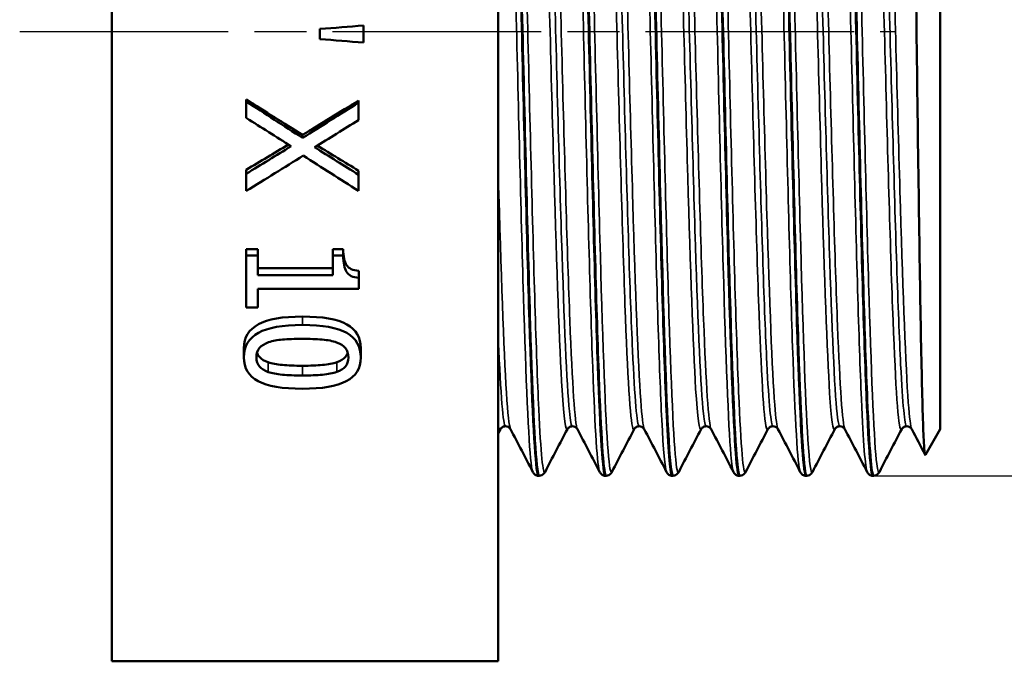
# Model space of a CAD drawing. Header units: millimetres. Extents: x -137 to 555, y -69 to 356.
# Tile 11 of 18: x 51 to 78, y 194 to 211. Entities that reach past the tile are written whole.
import ezdxf

# ---------------------------------------------------------------- set-up
doc = ezdxf.new("R2010")
doc.units = ezdxf.units.MM
doc.linetypes.add('CHAIN', pattern=[0.7087, 0.4724, -0.0591, 0.1181, -0.0591])
for name, color, linetype, lineweight in [('Видимые тонкие (ГОСТ)', 7, 'Continuous', 35), ('Видимый контур (ГОСТ)', 7, 'Continuous', 50), ('Осевая линия (ГОСТ)', 7, 'Continuous', 25), ('Размер (ГОСТ)', 7, 'Continuous', 25)]:
    doc.layers.add(name, color=color, linetype=linetype, lineweight=lineweight)
doc.styles.add('Обычный текст (ГОСТ)', font='GOST Common Italic.ttf')
doc.dimstyles.new('Обычный (ГОСТ)', dxfattribs={"dimtxt": 3.5, "dimasz": 3.5, "dimexe": 1, "dimexo": 0, "dimgap": 0.5, "dimtad": 1, "dimrnd": 1e-08, "dimtxsty": 'Обычный текст (ГОСТ)', "dimblk": 'Filled-1', "dimcen": 0.09, "dimdle": 15, "dimclrd": 256, "dimclre": 256, "dimclrt": 256, "dimazin": 2, "dimtfac": 0.714286, "dimtdec": 3, "dimtmove": 0, "dimatfit": 3, "dimfxl": 1, "dimtolj": 1, "dimlwd": 25, "dimlwe": 25, "dimarcsym": 0})

# ---------------------------------------------------------------- blocks, each defined once
blk = doc.blocks.new('Filled-1')
at = {"color": 0}
for p, q in [((0, 0), (-1, 0.1429)), ((-1, 0.1429), (-1, -0.1429)), ((-1, 0), (0, 0)), ((-1, -0.1429), (0, 0))]:
    blk.add_line(p, q, dxfattribs=at)
at = {"color": 0, "flags": 128}
blk.add_lwpolyline([(-1, -0.1429), (0, 0), (-1, 0.1429), (-1, -0.1429)], dxfattribs=at)
at = {"color": 0}
blk.add_solid([(-1, -0.1429), (0, 0), (-1, 0.1429), (-1, -0.1429)], dxfattribs=at)
blk = doc.blocks.new('*D12')
at = {"layer": 'Defpoints', "color": 0, "linetype": 'Continuous', "transparency": 16777216}
for p in [(74.918, 222.963), (73.992, 198.833), (92.022, 198.833)]:
    blk.add_point(p, dxfattribs=at)
at = {"layer": 'Размер (ГОСТ)', "linetype": 'Continuous', "lineweight": 25, "transparency": 16777216}
for p, q in [((74.918, 222.963), (93.022, 222.963)), ((92.022, 219.463), (92.022, 202.333)), ((73.992, 198.833), (93.022, 198.833))]:
    blk.add_line(p, q, dxfattribs=at)
at = {"layer": 'Размер (ГОСТ)', "linetype": 'Continuous', "lineweight": 25, "transparency": 16777216, "xscale": 3.5, "yscale": 3.5, "zscale": 3.5}
for p, rotation in [((92.022, 222.963), 90), ((92.022, 198.833), 270)]:
    blk.add_blockref('Filled-1', p, dxfattribs=dict(at, rotation=rotation))
at = {"layer": 'Размер (ГОСТ)', "linetype": 'Continuous', "lineweight": 25, "transparency": 16777216, "insert": (88.019, 203.455), "char_height": 3.5, "attachment_point": 1, "rotation": 90, "style": 'Обычный текст (ГОСТ)'}
blk.add_mtext('\\A1; \\fGOST Common|b0|i1;\\H3.5000;G 1/2"', dxfattribs=at)

msp = doc.modelspace()

# ---------------------------------------------------------------- linework, layer by layer
at = {"layer": 'Видимые тонкие (ГОСТ)'}
for p, q in [((58.4948, 203.1576), (58.4948, 202.9313)), ((57.5685, 201.9151), (57.5685, 201.6525)), ((59.4285, 201.9172), (59.4285, 201.6546)), ((58.4973, 201.8228), (58.4973, 201.5575))]:
    msp.add_line(p, q, dxfattribs=at)
for points, knots in [([(64.7548, 198.9414), (64.7391, 198.9697), (64.7233, 199.051), (64.7076, 199.1867), (64.6384, 199.7828), (64.5693, 201.4223), (64.5002, 203.7134), (64.4307, 206.016), (64.3612, 208.9569), (64.2917, 211.8267), (64.2225, 214.6834), (64.1534, 217.4447), (64.0842, 219.4501), (64.015, 221.4577), (63.9457, 222.6903), (63.8765, 222.8522), (63.8666, 222.8754), (63.8566, 222.8774), (63.8467, 222.8584)], [44.0286369, 44.0286369, 44.0286369, 44.0286369, 44.1919757, 44.1919757, 44.1919757, 44.9095441, 44.9095441, 44.9095441, 45.6307415, 45.6307415, 45.6307415, 46.3486702, 46.3486702, 46.3486702, 47.0674017, 47.0674017, 47.0674017, 47.1702296, 47.1702296, 47.1702296, 47.1702296]), ([(65.0858, 198.9402), (65.029, 198.8381), (64.9722, 199.4316), (64.9154, 200.6476), (64.8461, 202.1307), (64.7768, 204.5265), (64.7076, 207.2603), (64.6384, 209.9889), (64.5693, 213.0305), (64.5002, 215.6584), (64.4307, 218.2995), (64.3612, 220.4993), (64.2917, 221.7272), (64.2537, 222.3987), (64.2157, 222.7764), (64.1777, 222.8504)], [37.6527721, 37.6527721, 37.6527721, 37.6527721, 38.2422634, 38.2422634, 38.2422634, 38.9612264, 38.9612264, 38.9612264, 39.6787947, 39.6787947, 39.6787947, 40.3999921, 40.3999921, 40.3999921, 40.7943647, 40.7943647, 40.7943647, 40.7943647]), ([(66.5709, 198.9381), (66.5074, 199.065), (66.444, 200.0751), (66.3805, 201.7786), (66.3111, 203.6419), (66.2417, 206.3183), (66.1723, 209.1633), (66.1029, 212.005), (66.0336, 214.99), (65.9643, 217.4014), (65.895, 219.8101), (65.8258, 221.6254), (65.7565, 222.4122), (65.7253, 222.767), (65.6941, 222.9113), (65.6628, 222.8504)], [37.7454516, 37.7454516, 37.7454516, 37.7454516, 38.4040851, 38.4040851, 38.4040851, 39.1245302, 39.1245302, 39.1245302, 39.8441064, 39.8441064, 39.8441064, 40.5628902, 40.5628902, 40.5628902, 40.8870443, 40.8870443, 40.8870443, 40.8870443]), ([(66.9019, 198.9458), (66.8672, 198.8792), (66.8325, 199.0653), (66.7978, 199.5084), (66.7282, 200.3979), (66.6586, 202.3149), (66.589, 204.7956), (66.5195, 207.2728), (66.45, 210.2901), (66.3805, 213.1193), (66.3111, 215.9448), (66.2417, 218.5579), (66.1723, 220.3293), (66.1128, 221.8474), (66.0533, 222.736), (65.9938, 222.8566)], [31.3695868, 31.3695868, 31.3695868, 31.3695868, 31.7295281, 31.7295281, 31.7295281, 32.4519444, 32.4519444, 32.4519444, 33.1733358, 33.1733358, 33.1733358, 33.8937809, 33.8937809, 33.8937809, 34.5111794, 34.5111794, 34.5111794, 34.5111794]), ([(68.387, 198.9446), (68.3439, 199.0304), (68.3008, 199.5079), (68.2577, 200.3536), (68.1884, 201.7133), (68.1192, 204.0128), (68.0499, 206.7006), (67.9806, 209.3869), (67.9114, 212.4376), (67.8422, 215.1215), (67.7729, 217.8041), (67.7037, 220.0971), (67.6345, 221.4513), (67.5827, 222.4662), (67.5308, 222.9473), (67.4789, 222.8539)], [31.4622663, 31.4622663, 31.4622663, 31.4622663, 31.9095056, 31.9095056, 31.9095056, 32.6285605, 32.6285605, 32.6285605, 33.3472343, 33.3472343, 33.3472343, 34.065546, 34.065546, 34.065546, 34.603859, 34.603859, 34.603859, 34.603859]), ([(68.718, 198.941), (68.7032, 198.9109), (68.6885, 198.9275), (68.6737, 198.9925), (68.6044, 199.2985), (68.535, 200.6735), (68.4657, 202.787), (68.3964, 204.8992), (68.327, 207.7306), (68.2577, 210.6012), (68.1884, 213.4702), (68.1192, 216.3533), (68.0499, 218.5588), (67.9806, 220.7632), (67.9114, 222.2716), (67.8422, 222.7225), (67.8314, 222.7924), (67.8207, 222.8368), (67.8099, 222.8562)], [25.0864015, 25.0864015, 25.0864015, 25.0864015, 25.2394273, 25.2394273, 25.2394273, 25.9593013, 25.9593013, 25.9593013, 26.6787562, 26.6787562, 26.6787562, 27.3978111, 27.3978111, 27.3978111, 28.116485, 28.116485, 28.116485, 28.2279941, 28.2279941, 28.2279941, 28.2279941]), ([(70.2031, 198.9439), (70.1801, 198.9858), (70.1571, 199.1396), (70.1341, 199.4073), (70.0644, 200.2189), (69.9947, 202.0703), (69.925, 204.5125), (69.8554, 206.9529), (69.7858, 209.9613), (69.7161, 212.8091), (69.6465, 215.6548), (69.5769, 218.3149), (69.5074, 220.1458), (69.4378, 221.9755), (69.3683, 222.9611), (69.2987, 222.8646), (69.2975, 222.8629), (69.2963, 222.8608), (69.295, 222.8584)], [25.179081, 25.179081, 25.179081, 25.179081, 25.4176979, 25.4176979, 25.4176979, 26.1410496, 26.1410496, 26.1410496, 26.8638452, 26.8638452, 26.8638452, 27.5861047, 27.5861047, 27.5861047, 28.307848, 28.307848, 28.307848, 28.3206736, 28.3206736, 28.3206736, 28.3206736]), ([(70.5341, 198.9383), (70.4705, 198.822), (70.4069, 199.5917), (70.3434, 201.1077), (70.2736, 202.7711), (70.2039, 205.3176), (70.1341, 208.1285), (70.0644, 210.9373), (69.9947, 213.985), (69.925, 216.5323), (69.8554, 219.0777), (69.7858, 221.101), (69.7161, 222.112), (69.6861, 222.548), (69.6561, 222.794), (69.626, 222.8504)], [18.8032162, 18.8032162, 18.8032162, 18.8032162, 19.4630206, 19.4630206, 19.4630206, 20.1869485, 20.1869485, 20.1869485, 20.9103002, 20.9103002, 20.9103002, 21.6330958, 21.6330958, 21.6330958, 21.9448088, 21.9448088, 21.9448088, 21.9448088]), ([(72.0192, 198.9373), (72.0183, 198.9391), (72.0173, 198.9411), (72.0164, 198.9433), (71.9472, 199.104), (71.8779, 200.3344), (71.8087, 202.3397), (71.7395, 204.3446), (71.6703, 207.1066), (71.6011, 209.9646), (71.5319, 212.8219), (71.4627, 215.7503), (71.3936, 218.049), (71.3244, 220.3471), (71.2552, 221.996), (71.186, 222.6012), (71.1611, 222.8197), (71.1361, 222.9014), (71.1111, 222.8515)], [18.8958957, 18.8958957, 18.8958957, 18.8958957, 18.905625, 18.905625, 18.905625, 19.6240651, 19.6240651, 19.6240651, 20.3423278, 20.3423278, 20.3423278, 21.0604177, 21.0604177, 21.0604177, 21.7783396, 21.7783396, 21.7783396, 22.0374883, 22.0374883, 22.0374883, 22.0374883]), ([(72.3502, 198.9448), (72.3081, 198.8669), (72.2661, 199.1613), (72.2241, 199.823), (72.1548, 200.9131), (72.0856, 202.9907), (72.0164, 205.5577), (71.9472, 208.1242), (71.8779, 211.1576), (71.8087, 213.9314), (71.7395, 216.7046), (71.6703, 219.1943), (71.6011, 220.8044), (71.5481, 222.0374), (71.4951, 222.7464), (71.4421, 222.8543)], [12.5200308, 12.5200308, 12.5200308, 12.5200308, 12.9562534, 12.9562534, 12.9562534, 13.6748756, 13.6748756, 13.6748756, 14.3933157, 14.3933157, 14.3933157, 15.1115784, 15.1115784, 15.1115784, 15.6616235, 15.6616235, 15.6616235, 15.6616235]), ([(73.8353, 198.942), (73.7834, 199.0476), (73.7315, 199.7278), (73.6797, 200.914), (73.6103, 202.5004), (73.5409, 204.9779), (73.4715, 207.7505), (73.4022, 210.5224), (73.3328, 213.5651), (73.2635, 216.1471), (73.1941, 218.7285), (73.1248, 220.8269), (73.0555, 221.9384), (73.0127, 222.6237), (72.97, 222.9301), (72.9272, 222.8511)], [12.6127104, 12.6127104, 12.6127104, 12.6127104, 13.1511513, 13.1511513, 13.1511513, 13.8711808, 13.8711808, 13.8711808, 14.5909949, 14.5909949, 14.5909949, 15.3105985, 15.3105985, 15.3105985, 15.754303, 15.754303, 15.754303, 15.754303]), ([(74.1663, 198.9439), (74.1429, 198.8969), (74.1195, 198.9656), (74.0961, 199.1549), (74.0267, 199.7163), (73.9573, 201.3328), (73.8878, 203.6153), (73.8184, 205.897), (73.749, 208.8243), (73.6797, 211.6926), (73.6103, 214.56), (73.5409, 217.3434), (73.4715, 219.3733), (73.4022, 221.4026), (73.3328, 222.6611), (73.2635, 222.8464), (73.2617, 222.8511), (73.26, 222.8551), (73.2582, 222.8584)], [6.2368455, 6.2368455, 6.2368455, 6.2368455, 6.4796777, 6.4796777, 6.4796777, 7.2001523, 7.2001523, 7.2001523, 7.9204019, 7.9204019, 7.9204019, 8.6404314, 8.6404314, 8.6404314, 9.3602456, 9.3602456, 9.3602456, 9.3784382, 9.3784382, 9.3784382, 9.3784382]), ([(65.9647, 200.1006), (65.8964, 200.2343), (65.8282, 201.3009), (65.7599, 203.0593), (65.689, 204.8877), (65.618, 207.4467), (65.547, 210.0941), (65.475, 212.7819), (65.4029, 215.5342), (65.3308, 217.641), (65.2594, 219.7294), (65.188, 221.1631), (65.1166, 221.5783), (65.0966, 221.6944), (65.0766, 221.7305), (65.0566, 221.69)], [37.7504226, 37.7504226, 37.7504226, 37.7504226, 38.4588589, 38.4588589, 38.4588589, 39.1954948, 39.1954948, 39.1954948, 39.9433637, 39.9433637, 39.9433637, 40.684693, 40.684693, 40.684693, 40.8920152, 40.8920152, 40.8920152, 40.8920152]), ([(67.5081, 200.1031), (67.4956, 200.0778), (67.4831, 200.0828), (67.4707, 200.1191), (67.3997, 200.326), (67.3288, 201.5473), (67.2579, 203.4769), (67.1862, 205.4266), (67.1145, 208.0808), (67.0429, 210.7614), (66.9713, 213.4368), (66.8998, 216.1121), (66.8283, 218.1063), (66.7569, 220.0973), (66.6854, 221.3898), (66.614, 221.6558), (66.6094, 221.6732), (66.6047, 221.6862), (66.6, 221.6949)], [31.3646158, 31.3646158, 31.3646158, 31.3646158, 31.4939629, 31.4939629, 31.4939629, 32.2302215, 32.2302215, 32.2302215, 32.9741006, 32.9741006, 32.9741006, 33.7165224, 33.7165224, 33.7165224, 34.4577684, 34.4577684, 34.4577684, 34.5062085, 34.5062085, 34.5062085, 34.5062085]), ([(67.7808, 200.1085), (67.7484, 200.1698), (67.716, 200.4301), (67.6836, 200.8882), (67.6126, 201.8915), (67.5417, 203.834), (67.4707, 206.2283), (67.3997, 208.6214), (67.3288, 211.4431), (67.2579, 213.986), (67.1862, 216.5551), (67.1145, 218.8143), (67.0429, 220.1864), (66.9862, 221.2719), (66.9294, 221.7937), (66.8727, 221.6917)], [31.4672373, 31.4672373, 31.4672373, 31.4672373, 31.8035171, 31.8035171, 31.8035171, 32.5401218, 32.5401218, 32.5401218, 33.2763804, 33.2763804, 33.2763804, 34.0202595, 34.0202595, 34.0202595, 34.6088299, 34.6088299, 34.6088299, 34.6088299]), ([(69.5969, 200.1006), (69.5283, 200.235), (69.4597, 201.3111), (69.3912, 203.0838), (69.3199, 204.9272), (69.2486, 207.5058), (69.1773, 210.167), (69.106, 212.8263), (69.0347, 215.5423), (68.9635, 217.6283), (68.8923, 219.7129), (68.8211, 221.1482), (68.7498, 221.5719), (68.7295, 221.6929), (68.7092, 221.7311), (68.6888, 221.6899)], [25.184052, 25.184052, 25.184052, 25.184052, 25.8957739, 25.8957739, 25.8957739, 26.6358835, 26.6358835, 26.6358835, 27.3754824, 27.3754824, 27.3754824, 28.1145915, 28.1145915, 28.1145915, 28.3256446, 28.3256446, 28.3256446, 28.3256446]), ([(71.413, 200.1081), (71.3837, 200.1628), (71.3544, 200.3804), (71.3251, 200.7615), (71.2542, 201.6848), (71.1832, 203.559), (71.1123, 205.9143), (71.0413, 208.2689), (70.9704, 211.0819), (70.8995, 213.6479), (70.8257, 216.3165), (70.7519, 218.6892), (70.6782, 220.1266), (70.6204, 221.2517), (70.5627, 221.7959), (70.5049, 221.692)], [18.9008667, 18.9008667, 18.9008667, 18.9008667, 19.2048688, 19.2048688, 19.2048688, 19.9412887, 19.9412887, 19.9412887, 20.6775382, 20.6775382, 20.6775382, 21.4431916, 21.4431916, 21.4431916, 22.0424593, 22.0424593, 22.0424593, 22.0424593]), ([(73.2291, 200.1009), (73.1627, 200.2325), (73.0963, 201.2415), (73.0299, 202.9167), (72.9588, 204.7108), (72.8877, 207.2518), (72.8166, 209.9), (72.7455, 212.5474), (72.6745, 215.2765), (72.6034, 217.4007), (72.5323, 219.5242), (72.4613, 221.0227), (72.3902, 221.5192), (72.3671, 221.6803), (72.3441, 221.7355), (72.321, 221.6891)], [12.6176813, 12.6176813, 12.6176813, 12.6176813, 13.3067743, 13.3067743, 13.3067743, 14.0447384, 14.0447384, 14.0447384, 14.7824916, 14.7824916, 14.7824916, 15.5200391, 15.5200391, 15.5200391, 15.759274, 15.759274, 15.759274, 15.759274]), ([(75.0452, 200.1085), (75.0143, 200.1664), (74.9835, 200.4049), (74.9526, 200.824), (74.8813, 201.7924), (74.81, 203.7155), (74.7387, 206.1065), (74.6674, 208.4966), (74.5961, 211.3312), (74.5249, 213.8931), (74.4536, 216.4542), (74.3823, 218.718), (74.3111, 220.1123), (74.2531, 221.2468), (74.1951, 221.7968), (74.1371, 221.6923)], [6.334496, 6.334496, 6.334496, 6.334496, 6.6547557, 6.6547557, 6.6547557, 7.3948507, 7.3948507, 7.3948507, 8.134688, 8.134688, 8.134688, 8.8742729, 8.8742729, 8.8742729, 9.4760887, 9.4760887, 9.4760887, 9.4760887]), ([(65.692, 200.1066), (65.6436, 200.0186), (65.5953, 200.377), (65.547, 201.1636), (65.475, 202.3365), (65.4029, 204.4508), (65.3308, 206.961), (65.2594, 209.4492), (65.188, 212.3015), (65.1166, 214.7937), (65.0453, 217.2788), (64.9741, 219.3818), (64.9029, 220.5715), (64.8632, 221.234), (64.8236, 221.6099), (64.7839, 221.6873)], [37.6478011, 37.6478011, 37.6478011, 37.6478011, 38.1493359, 38.1493359, 38.1493359, 38.8972048, 38.8972048, 38.8972048, 39.6385341, 39.6385341, 39.6385341, 40.3777552, 40.3777552, 40.3777552, 40.7893938, 40.7893938, 40.7893938, 40.7893938]), ([(65.8283, 200.1852), (65.8015, 200.1833), (65.7747, 200.3175), (65.7478, 200.5911), (65.6767, 201.3164), (65.6056, 203.0144), (65.5345, 205.2575), (65.4627, 207.522), (65.3909, 210.3201), (65.3191, 212.9346), (65.2475, 215.5404), (65.1759, 217.938), (65.1044, 219.5164), (65.043, 220.8697), (64.9816, 221.6095), (64.9203, 221.6159)], [37.6991118, 37.6991118, 37.6991118, 37.6991118, 37.9776628, 37.9776628, 37.9776628, 38.7158291, 38.7158291, 38.7158291, 39.4610602, 39.4610602, 39.4610602, 40.2038456, 40.2038456, 40.2038456, 40.8407045, 40.8407045, 40.8407045, 40.8407045]), ([(67.6444, 200.1799), (67.5836, 200.1864), (67.5229, 200.9118), (67.4621, 202.2418), (67.391, 203.797), (67.3199, 206.1638), (67.2488, 208.7467), (67.177, 211.3554), (67.1052, 214.1589), (67.0334, 216.4385), (66.9617, 218.7143), (66.8901, 220.4453), (66.8184, 221.1894), (66.791, 221.4731), (66.7637, 221.6122), (66.7364, 221.6103)], [31.4159265, 31.4159265, 31.4159265, 31.4159265, 32.0468602, 32.0468602, 32.0468602, 32.7846754, 32.7846754, 32.7846754, 33.5298918, 33.5298918, 33.5298918, 34.2738433, 34.2738433, 34.2738433, 34.5575192, 34.5575192, 34.5575192, 34.5575192]), ([(69.3242, 200.1066), (69.2752, 200.0176), (69.2262, 200.3873), (69.1773, 201.1956), (69.106, 202.3717), (69.0347, 204.4648), (68.9635, 206.9458), (68.8923, 209.4251), (68.8211, 212.2678), (68.7498, 214.7561), (68.6787, 217.2428), (68.6075, 219.3516), (68.5363, 220.5506), (68.4963, 221.2259), (68.4562, 221.6089), (68.4161, 221.6874)], [25.0814305, 25.0814305, 25.0814305, 25.0814305, 25.5897246, 25.5897246, 25.5897246, 26.3293234, 26.3293234, 26.3293234, 27.0684325, 27.0684325, 27.0684325, 27.8070728, 27.8070728, 27.8070728, 28.2230231, 28.2230231, 28.2230231, 28.2230231]), ([(69.4605, 200.1848), (69.4359, 200.1826), (69.4113, 200.2954), (69.3866, 200.5265), (69.3152, 201.1969), (69.2437, 202.856), (69.1722, 205.0824), (69.1008, 207.3072), (69.0294, 210.0766), (68.958, 212.6878), (68.8867, 215.2973), (68.8153, 217.7234), (68.7439, 219.351), (68.6801, 220.8066), (68.6163, 221.611), (68.5525, 221.6167)], [25.1327412, 25.1327412, 25.1327412, 25.1327412, 25.3884566, 25.3884566, 25.3884566, 26.1301336, 26.1301336, 26.1301336, 26.8712981, 26.8712981, 26.8712981, 27.6119712, 27.6119712, 27.6119712, 28.2743339, 28.2743339, 28.2743339, 28.2743339]), ([(71.1403, 200.1021), (71.1309, 200.0832), (71.1216, 200.0815), (71.1123, 200.0974), (71.0413, 200.2183), (70.9704, 201.3561), (70.8995, 203.2256), (70.8257, 205.1697), (70.7519, 207.8872), (70.6782, 210.6458), (70.6065, 213.325), (70.5349, 216.0152), (70.4632, 218.0294), (70.3916, 220.042), (70.32, 221.3598), (70.2485, 221.6472), (70.243, 221.6689), (70.2376, 221.6847), (70.2322, 221.6947)], [18.7982452, 18.7982452, 18.7982452, 18.7982452, 18.8951297, 18.8951297, 18.8951297, 19.6313793, 19.6313793, 19.6313793, 20.3970327, 20.3970327, 20.3970327, 21.1406577, 21.1406577, 21.1406577, 21.8836423, 21.8836423, 21.8836423, 21.9398378, 21.9398378, 21.9398378, 21.9398378]), ([(71.2766, 200.1818), (71.2214, 200.1882), (71.1661, 200.7814), (71.1108, 201.8937), (71.0397, 203.3244), (70.9687, 205.6002), (70.8976, 208.1485), (70.8238, 210.7922), (70.7501, 213.702), (70.6763, 216.0944), (70.6045, 218.4234), (70.5327, 220.2388), (70.4609, 221.0753), (70.4301, 221.4339), (70.3994, 221.611), (70.3686, 221.6097)], [18.8495559, 18.8495559, 18.8495559, 18.8495559, 19.4231584, 19.4231584, 19.4231584, 20.1609771, 20.1609771, 20.1609771, 20.9264268, 20.9264268, 20.9264268, 21.6716322, 21.6716322, 21.6716322, 21.9911486, 21.9911486, 21.9911486, 21.9911486]), ([(72.9564, 200.1072), (72.9098, 200.0218), (72.8632, 200.3505), (72.8166, 201.0804), (72.7455, 202.1941), (72.6745, 204.2313), (72.6034, 206.6793), (72.5323, 209.1267), (72.4613, 211.9611), (72.3902, 214.4699), (72.3191, 216.978), (72.2481, 219.1365), (72.1771, 220.4029), (72.1342, 221.1679), (72.0912, 221.6029), (72.0483, 221.6879)], [12.5150599, 12.5150599, 12.5150599, 12.5150599, 12.9985795, 12.9985795, 12.9985795, 13.7363327, 13.7363327, 13.7363327, 14.4738802, 14.4738802, 14.4738802, 15.2112271, 15.2112271, 15.2112271, 15.6566525, 15.6566525, 15.6566525, 15.6566525]), ([(73.0927, 200.1833), (73.0727, 200.1811), (73.0526, 200.2556), (73.0326, 200.4093), (72.9613, 200.9553), (72.8901, 202.4959), (72.8188, 204.6419), (72.7476, 206.7872), (72.6764, 209.5166), (72.6051, 212.1406), (72.5339, 214.7639), (72.4627, 217.2565), (72.3915, 218.989), (72.3226, 220.6662), (72.2536, 221.6154), (72.1847, 221.6177)], [12.5663706, 12.5663706, 12.5663706, 12.5663706, 12.7744867, 12.7744867, 12.7744867, 13.5140274, 13.5140274, 13.5140274, 14.2533562, 14.2533562, 14.2533562, 14.9924784, 14.9924784, 14.9924784, 15.7079633, 15.7079633, 15.7079633, 15.7079633]), ([(74.7725, 200.1027), (74.7612, 200.0799), (74.75, 200.0818), (74.7387, 200.1094), (74.6674, 200.2839), (74.5961, 201.4843), (74.5249, 203.4069), (74.4536, 205.3288), (74.3823, 207.9537), (74.3111, 210.6182), (74.2399, 213.2818), (74.1686, 215.9591), (74.0974, 217.9737), (74.0262, 219.9877), (73.955, 221.3199), (73.8838, 221.6341), (73.8773, 221.6625), (73.8709, 221.6826), (73.8644, 221.6945)], [6.2318746, 6.2318746, 6.2318746, 6.2318746, 6.3486918, 6.3486918, 6.3486918, 7.0885291, 7.0885291, 7.0885291, 7.8281139, 7.8281139, 7.8281139, 8.5674516, 8.5674516, 8.5674516, 9.3065474, 9.3065474, 9.3065474, 9.3734672, 9.3734672, 9.3734672, 9.3734672]), ([(74.9088, 200.1822), (74.8542, 200.1886), (74.7996, 200.7666), (74.745, 201.8539), (74.6736, 203.2762), (74.6022, 205.5561), (74.5307, 208.1146), (74.4593, 210.6722), (74.3879, 213.4831), (74.3165, 215.8341), (74.2451, 218.1842), (74.1737, 220.0517), (74.1023, 220.9629), (74.0685, 221.395), (74.0346, 221.6101), (74.0008, 221.6096)], [6.2831853, 6.2831853, 6.2831853, 6.2831853, 6.849912, 6.849912, 6.849912, 7.5913348, 7.5913348, 7.5913348, 8.3325038, 8.3325038, 8.3325038, 9.0734246, 9.0734246, 9.0734246, 9.424778, 9.424778, 9.424778, 9.424778]), ([(64.1486, 200.1098), (64.1117, 200.1807), (64.0748, 200.5093), (64.0379, 201.0903), (63.9645, 202.2457), (63.8911, 204.3865), (63.8177, 206.9414)], [44.0336079, 44.0336079, 44.0336079, 44.0336079, 44.4166925, 44.4166925, 44.4166925, 45.1784461, 45.1784461, 45.1784461, 45.1784461])]:
    msp.add_open_spline(points, degree=3, knots=knots, dxfattribs=at)
for points in [[(64.0122, 200.1788), (63.9474, 200.1841), (63.8825, 201.0165), (63.8177, 202.5158)], [(63.8759, 200.106), (63.8565, 200.0664), (63.8371, 200.0992), (63.8177, 200.2076)]]:
    msp.add_open_spline(points, degree=3, dxfattribs=at)
at = {"layer": 'Видимый контур (ГОСТ)'}
for p, q in [((53.3177, 193.7979), (53.3177, 227.9979)), ((63.8177, 193.7979), (63.8177, 227.9979)), ((75.8177, 200.1011), (75.8177, 220.3958)), ((60.1571, 210.598), (60.1571, 211.0581)), ((58.9715, 210.9666), (58.9715, 210.6895)), ((56.9733, 209.0515), (56.9733, 208.9975)), ((56.9733, 208.9975), (56.9733, 208.5509)), ((60.0213, 209.0221), (60.0213, 208.9672)), ((60.0213, 208.4929), (60.0213, 208.9672)), ((58.4997, 208.09), (58.4997, 208.0079)), ((56.9733, 207.1447), (56.9733, 207.035)), ((56.9733, 207.035), (56.9733, 206.5702)), ((60.0213, 207.1182), (60.0213, 207.0077)), ((60.0213, 206.5702), (60.0213, 207.0077)), ((56.9733, 204.9859), (57.2845, 204.9859)), ((56.9733, 204.9859), (56.9733, 204.813)), ((57.2845, 204.9859), (57.2845, 204.813)), ((59.3272, 204.9859), (59.6063, 204.9859)), ((59.3272, 204.9859), (59.3272, 204.813)), ((59.6063, 204.9859), (59.6063, 204.813)), ((56.9733, 204.813), (57.2845, 204.813)), ((56.9733, 204.813), (56.9733, 203.4017)), ((57.2845, 204.2819), (57.2845, 204.813)), ((59.3272, 204.813), (59.6063, 204.813)), ((59.3272, 204.813), (59.3272, 204.2819)), ((57.2845, 204.4699), (59.3272, 204.4699)), ((60.0312, 204.399), (60.0312, 204.209)), ((57.2845, 204.2819), (59.3272, 204.2819)), ((60.0312, 203.9091), (60.0312, 204.209)), ((57.2845, 203.4017), (57.2845, 203.9091)), ((60.0312, 203.9091), (57.2845, 203.9091)), ((57.2845, 203.4017), (56.9733, 203.4017)), ((56.9091, 202.3007), (56.9091, 202.0493)), ((60.083, 202.3007), (60.083, 202.0493)), ((63.8759, 200.1004), (63.8177, 199.9888)), ((75.8177, 200.1011), (75.4152, 199.404)), ((64.9118, 198.8329), (64.9288, 198.8329)), ((66.7279, 198.8329), (66.7449, 198.8329)), ((68.544, 198.8329), (68.561, 198.8329)), ((70.3601, 198.8329), (70.3771, 198.8329)), ((72.1762, 198.8329), (72.1932, 198.8329)), ((73.9923, 198.8329), (74.0093, 198.8329)), ((53.3177, 193.7979), (63.8177, 193.7979))]:
    msp.add_line(p, q, dxfattribs=at)
for points, knots in [([(64.0034, 222.9617), (64.0109, 222.9627), (64.0184, 222.9514), (64.0259, 222.9276), (64.0952, 222.7062), (64.1646, 221.4038), (64.234, 219.3337), (64.3033, 217.2642), (64.3727, 214.4457), (64.442, 211.5554), (64.5113, 208.6661), (64.5807, 205.7303), (64.65, 203.4532), (64.7193, 201.1769), (64.7886, 199.5786), (64.8579, 199.0422), (64.8758, 198.9031), (64.8938, 198.8357), (64.9118, 198.8378)], [-47.1249567, -47.1249567, -47.1249567, -47.1249567, -47.0473503, -47.0473503, -47.0473503, -46.327362, -46.327362, -46.327362, -45.607616, -45.607616, -45.607616, -44.8881073, -44.8881073, -44.8881073, -44.1688312, -44.1688312, -44.1688312, -43.9822972, -43.9822972, -43.9822972, -43.9822972]), ([(64.9291, 198.8359), (64.9161, 198.8338), (64.9031, 198.8684), (64.8901, 198.9408), (64.821, 199.3258), (64.7518, 200.7765), (64.6827, 202.9465), (64.6106, 205.2096), (64.5386, 208.2357), (64.4665, 211.2435), (64.3972, 214.1347), (64.3279, 216.9824), (64.2586, 219.103), (64.1896, 221.2145), (64.1206, 222.5872), (64.0516, 222.8942), (64.0413, 222.9399), (64.031, 222.962), (64.0207, 222.9608)], [37.698045, 37.698045, 37.698045, 37.698045, 37.8329498, 37.8329498, 37.8329498, 38.5503592, 38.5503592, 38.5503592, 39.2985563, 39.2985563, 39.2985563, 40.0177716, 40.0177716, 40.0177716, 40.7339263, 40.7339263, 40.7339263, 40.8407045, 40.8407045, 40.8407045, 40.8407045]), ([(65.8195, 222.9557), (65.8452, 222.9588), (65.8708, 222.8221), (65.8964, 222.5419), (65.9656, 221.7859), (66.0348, 219.9919), (66.1039, 217.5891), (66.1731, 215.1871), (66.2423, 212.1974), (66.3114, 209.335), (66.3805, 206.4735), (66.4497, 203.7638), (66.5188, 201.8537), (66.5879, 199.9441), (66.6571, 198.8501), (66.7262, 198.8331), (66.7268, 198.833), (66.7273, 198.8329), (66.7279, 198.8329)], [-40.8417714, -40.8417714, -40.8417714, -40.8417714, -40.5757711, -40.5757711, -40.5757711, -39.8577897, -39.8577897, -39.8577897, -39.1400075, -39.1400075, -39.1400075, -38.4224197, -38.4224197, -38.4224197, -37.7050216, -37.7050216, -37.7050216, -37.6991118, -37.6991118, -37.6991118, -37.6991118]), ([(66.7452, 198.8339), (66.6824, 198.8366), (66.6196, 199.7096), (66.5569, 201.2959), (66.4875, 203.0489), (66.4182, 205.6574), (66.3488, 208.4945), (66.2795, 211.3279), (66.2103, 214.3644), (66.141, 216.8759), (66.0718, 219.3844), (66.0026, 221.3473), (65.9335, 222.2949), (65.9012, 222.7361), (65.869, 222.9554), (65.8368, 222.9547)], [31.4148597, 31.4148597, 31.4148597, 31.4148597, 32.066308, 32.066308, 32.066308, 32.786176, 32.786176, 32.786176, 33.5051132, 33.5051132, 33.5051132, 34.2231964, 34.2231964, 34.2231964, 34.5575192, 34.5575192, 34.5575192, 34.5575192]), ([(67.6356, 222.9555), (67.6778, 222.9545), (67.72, 222.5751), (67.7622, 221.8301), (67.8312, 220.6113), (67.9002, 218.4248), (67.9693, 215.7914), (68.0383, 213.1587), (68.1073, 210.1018), (68.1763, 207.3489), (68.2482, 204.4777), (68.3202, 201.9655), (68.3922, 200.4592), (68.4428, 199.4), (68.4934, 198.8441), (68.544, 198.8383)], [-34.558586, -34.558586, -34.558586, -34.558586, -34.1207134, -34.1207134, -34.1207134, -33.4043556, -33.4043556, -33.4043556, -32.6881549, -32.6881549, -32.6881549, -31.9411587, -31.9411587, -31.9411587, -31.4159265, -31.4159265, -31.4159265, -31.4159265]), ([(68.5613, 198.8399), (68.5168, 198.8416), (68.4724, 199.2642), (68.4279, 200.0882), (68.3588, 201.3708), (68.2896, 203.6144), (68.2204, 206.2824), (68.1513, 208.9489), (68.0821, 212.0161), (68.013, 214.751), (67.9439, 217.4845), (67.8748, 219.8623), (67.8057, 221.3168), (67.7548, 222.3885), (67.7038, 222.9521), (67.6529, 222.958)], [25.1316744, 25.1316744, 25.1316744, 25.1316744, 25.592967, 25.592967, 25.592967, 26.3109789, 26.3109789, 26.3109789, 27.0285959, 27.0285959, 27.0285959, 27.7458366, 27.7458366, 27.7458366, 28.2743339, 28.2743339, 28.2743339, 28.2743339]), ([(69.4517, 222.9622), (69.5158, 222.9602), (69.5798, 222.0492), (69.6438, 220.4032), (69.7132, 218.6204), (69.7825, 215.991), (69.8519, 213.147), (69.9212, 210.3049), (69.9905, 207.2733), (70.0598, 204.7799), (70.129, 202.2882), (70.1983, 200.3557), (70.2676, 199.4459), (70.2984, 199.0407), (70.3292, 198.8399), (70.3601, 198.841)], [-28.2754007, -28.2754007, -28.2754007, -28.2754007, -27.6108348, -27.6108348, -27.6108348, -26.891052, -26.891052, -26.891052, -26.1717408, -26.1717408, -26.1717408, -25.4528817, -25.4528817, -25.4528817, -25.1327412, -25.1327412, -25.1327412, -25.1327412]), ([(70.3774, 198.8401), (70.3522, 198.8369), (70.327, 198.9689), (70.3018, 199.2395), (70.2322, 199.9874), (70.1626, 201.788), (70.093, 204.2054), (70.0235, 206.621), (69.9539, 209.631), (69.8844, 212.5081), (69.8149, 215.3831), (69.7454, 218.1), (69.6759, 220.0032), (69.6069, 221.8914), (69.538, 222.9623), (69.469, 222.9629)], [18.8484891, 18.8484891, 18.8484891, 18.8484891, 19.1099167, 19.1099167, 19.1099167, 19.8323512, 19.8323512, 19.8323512, 20.5542157, 20.5542157, 20.5542157, 21.2755301, 21.2755301, 21.2755301, 21.9911486, 21.9911486, 21.9911486, 21.9911486]), ([(71.2678, 222.9601), (71.2801, 222.9621), (71.2924, 222.9312), (71.3047, 222.8666), (71.3737, 222.5032), (71.4428, 221.0755), (71.5118, 218.9239), (71.5808, 216.7733), (71.6498, 213.9178), (71.7188, 211.0376), (71.789, 208.1101), (71.8591, 205.1831), (71.9292, 202.9751), (71.9988, 200.7854), (72.0684, 199.3219), (72.1379, 198.9385), (72.1507, 198.8682), (72.1634, 198.8343), (72.1762, 198.8359)], [-21.9922154, -21.9922154, -21.9922154, -21.9922154, -21.864703, -21.864703, -21.864703, -21.1481587, -21.1481587, -21.1481587, -20.4319347, -20.4319347, -20.4319347, -19.7039559, -19.7039559, -19.7039559, -18.9819915, -18.9819915, -18.9819915, -18.8495559, -18.8495559, -18.8495559, -18.8495559]), ([(72.1935, 198.8336), (72.188, 198.8329), (72.1825, 198.839), (72.177, 198.8518), (72.1079, 199.0133), (72.0388, 200.2489), (71.9697, 202.2636), (71.9006, 204.2777), (71.8315, 207.0531), (71.7624, 209.9275), (71.6934, 212.8011), (71.6243, 215.7489), (71.5552, 218.0676), (71.4862, 220.3857), (71.4171, 222.0552), (71.3481, 222.6779), (71.3271, 222.8671), (71.3061, 222.9592), (71.2851, 222.957)], [12.5653038, 12.5653038, 12.5653038, 12.5653038, 12.6224011, 12.6224011, 12.6224011, 13.3396141, 13.3396141, 13.3396141, 14.0566468, 14.0566468, 14.0566468, 14.7735038, 14.7735038, 14.7735038, 15.4901898, 15.4901898, 15.4901898, 15.7079633, 15.7079633, 15.7079633, 15.7079633]), ([(73.0839, 222.9548), (73.115, 222.9572), (73.146, 222.7552), (73.177, 222.3465), (73.2461, 221.437), (73.3151, 219.5119), (73.3842, 217.0299), (73.4551, 214.4816), (73.5259, 211.3686), (73.5968, 208.4702), (73.6663, 205.6297), (73.7358, 203.0208), (73.8052, 201.2725), (73.8676, 199.7032), (73.9299, 198.8395), (73.9923, 198.8339)], [-15.7090301, -15.7090301, -15.7090301, -15.7090301, -15.3869213, -15.3869213, -15.3869213, -14.6703193, -14.6703193, -14.6703193, -13.9345638, -13.9345638, -13.9345638, -13.2135368, -13.2135368, -13.2135368, -12.5663706, -12.5663706, -12.5663706, -12.5663706]), ([(74.0096, 198.8355), (73.9522, 198.8397), (73.8948, 199.5613), (73.8374, 200.9026), (73.7682, 202.5216), (73.6989, 205.0296), (73.6297, 207.8252), (73.5604, 210.6199), (73.4912, 213.6777), (73.422, 216.2659), (73.3528, 218.8533), (73.2835, 220.949), (73.2143, 222.0509), (73.1766, 222.6511), (73.1389, 222.9537), (73.1012, 222.9547)], [6.2821185, 6.2821185, 6.2821185, 6.2821185, 6.8776398, 6.8776398, 6.8776398, 7.5964652, 7.5964652, 7.5964652, 8.3150725, 8.3150725, 8.3150725, 9.0334664, 9.0334664, 9.0334664, 9.424778, 9.424778, 9.424778, 9.424778]), ([(75.4152, 199.4039), (75.4018, 199.3807), (75.3884, 199.492), (75.3551, 200.0976), (75.3355, 200.7437), (75.296, 202.5358), (75.2764, 203.6685), (75.2368, 206.2805), (75.2172, 207.7371), (75.1776, 210.7883), (75.158, 212.3543), (75.1383, 213.8663)], [-2.1456194, -2.1456194, -2.1456194, -2.1456194, -1.839493, -1.839493, -1.3854994, -1.3854994, -0.9275856, -0.9275856, -0.4657523, -0.4657523, 0, 0, 0, 0]), ([(59.6063, 204.9859), (59.6063, 204.7896), (59.6359, 204.6464), (59.6952, 204.5547), (59.7545, 204.4629), (59.8665, 204.4112), (60.0312, 204.399)], [0, 0, 0, 0, 1, 1, 1, 2, 2, 2, 2]), ([(59.6063, 204.813), (59.6063, 204.611), (59.6359, 204.4636), (59.6952, 204.3692), (59.7545, 204.2747), (59.8665, 204.2215), (60.0312, 204.209)], [0, 0, 0, 0, 1, 1, 1, 2, 2, 2, 2]), ([(56.9091, 202.3007), (56.9091, 202.5911), (57.0395, 202.8088), (57.3005, 202.948), (57.5615, 203.0873), (57.9596, 203.1576), (58.4948, 203.1576)], [0, 0, 0, 0, 1, 1, 1, 2, 2, 2, 2]), ([(58.4948, 203.1576), (59.0448, 203.1576), (59.447, 203.0865), (59.7014, 202.9458), (59.9558, 202.8052), (60.083, 202.5882), (60.083, 202.3007)], [0, 0, 0, 0, 1, 1, 1, 2, 2, 2, 2]), ([(56.9091, 202.0493), (56.9091, 202.3482), (57.0395, 202.5723), (57.3005, 202.7156), (57.5615, 202.8589), (57.9596, 202.9313), (58.4948, 202.9313)], [0, 0, 0, 0, 1, 1, 1, 2, 2, 2, 2]), ([(58.4948, 202.9313), (59.0448, 202.9313), (59.447, 202.8581), (59.7014, 202.7133), (59.9558, 202.5685), (60.083, 202.3453), (60.083, 202.0493)], [0, 0, 0, 0, 1, 1, 1, 2, 2, 2, 2]), ([(57.2474, 202.0493), (57.2474, 202.1548), (57.2758, 202.2408), (57.3327, 202.3066), (57.3895, 202.3724), (57.4706, 202.4233), (57.576, 202.459)], [-2, -2, -2, -2, -1, -1, -1, 0, 0, 0, 0]), ([(57.576, 202.459), (57.6879, 202.4977), (57.8155, 202.523), (57.9588, 202.5349), (58.1021, 202.5469), (58.2807, 202.5528), (58.4948, 202.5528)], [-2, -2, -2, -2, -1, -1, -1, 0, 0, 0, 0]), ([(58.4948, 202.5528), (58.694, 202.5528), (58.8727, 202.5461), (59.0308, 202.5327), (59.1889, 202.5193), (59.3198, 202.4939), (59.4235, 202.4568)], [-2, -2, -2, -2, -1, -1, -1, 0, 0, 0, 0]), ([(59.4235, 202.4568), (59.5306, 202.4181), (59.6108, 202.3657), (59.6644, 202.2999), (59.7179, 202.2341), (59.7446, 202.1504), (59.7446, 202.0493)], [-2, -2, -2, -2, -1, -1, -1, 0, 0, 0, 0]), ([(57.2643, 202.1785), (57.2776, 202.1345), (57.2987, 202.0956), (57.3277, 202.0617), (57.3812, 201.9989), (57.4615, 201.9502), (57.5685, 201.9151)], [0.4583256, 0.4583256, 0.4583256, 0.4583256, 1, 1, 1, 2, 2, 2, 2]), ([(59.4285, 201.9172), (59.5322, 201.9523), (59.6108, 202.0003), (59.6644, 202.0617), (59.6933, 202.0949), (59.7145, 202.1334), (59.7278, 202.1774)], [0, 0, 0, 0, 1, 1, 1, 1.541518, 1.541518, 1.541518, 1.541518]), ([(58.4973, 201.1983), (57.9506, 201.1983), (57.5492, 201.2662), (57.2931, 201.4039), (57.0371, 201.5416), (56.9091, 201.7549), (56.9091, 202.0493)], [0, 0, 0, 0, 1, 1, 1, 2, 2, 2, 2]), ([(57.5685, 201.6525), (57.4615, 201.6885), (57.3812, 201.7387), (57.3277, 201.8033), (57.2742, 201.8679), (57.2474, 201.9497), (57.2474, 202.0493)], [-2, -2, -2, -2, -1, -1, -1, 0, 0, 0, 0]), ([(57.5685, 201.9151), (57.669, 201.8815), (57.7966, 201.8577), (57.9514, 201.8438), (58.1062, 201.8298), (58.2881, 201.8228), (58.4973, 201.8228)], [0, 0, 0, 0, 1, 1, 1, 2, 2, 2, 2]), ([(60.083, 202.0493), (60.083, 201.7519), (59.9513, 201.5381), (59.6878, 201.4018), (59.4244, 201.2655), (59.0275, 201.1983), (58.4973, 201.1983)], [0, 0, 0, 0, 1, 1, 1, 2, 2, 2, 2]), ([(58.4973, 201.8228), (58.7064, 201.8228), (58.8879, 201.8298), (59.0419, 201.8438), (59.1959, 201.8577), (59.3247, 201.8822), (59.4285, 201.9172)], [0, 0, 0, 0, 1, 1, 1, 2, 2, 2, 2]), ([(59.7446, 202.0493), (59.7446, 201.9482), (59.7179, 201.8664), (59.6644, 201.8033), (59.6108, 201.7402), (59.5322, 201.6907), (59.4285, 201.6546)], [-2, -2, -2, -2, -1, -1, -1, 0, 0, 0, 0]), ([(58.4973, 201.5575), (58.2881, 201.5575), (58.1062, 201.5647), (57.9514, 201.579), (57.7966, 201.5934), (57.669, 201.6179), (57.5685, 201.6525)], [-2, -2, -2, -2, -1, -1, -1, 0, 0, 0, 0]), ([(59.4285, 201.6546), (59.3247, 201.6186), (59.1959, 201.5934), (59.0419, 201.579), (58.8879, 201.5647), (58.7064, 201.5575), (58.4973, 201.5575)], [-2, -2, -2, -2, -1, -1, -1, 0, 0, 0, 0]), ([(64.0122, 200.1779), (63.9764, 200.1779), (63.9424, 200.1644), (63.9033, 200.1377), (63.8931, 200.1257), (63.8807, 200.1094), (63.8777, 200.104), (63.8759, 200.1004)], [0, 0, 0, 0, 0.021891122, 0.021891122, 0.040863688, 0.040863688, 0.058346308, 0.058346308, 0.058346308, 0.058346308]), ([(64.1486, 200.1004), (64.1456, 200.1061), (64.1404, 200.1173), (64.1131, 200.1433), (64.0997, 200.1538), (64.0622, 200.1715), (64.0373, 200.1779), (64.0122, 200.1779)], [0, 0, 0, 0, 0.028214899, 0.028214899, 0.043017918, 0.043017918, 0.058371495, 0.058371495, 0.058371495, 0.058371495]), ([(65.8283, 200.1779), (65.7925, 200.1779), (65.7585, 200.1644), (65.7194, 200.1377), (65.7092, 200.1257), (65.6968, 200.1094), (65.6938, 200.104), (65.692, 200.1004)], [0, 0, 0, 0, 0.021891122, 0.021891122, 0.040863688, 0.040863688, 0.058346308, 0.058346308, 0.058346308, 0.058346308]), ([(65.9647, 200.1004), (65.9617, 200.1061), (65.9565, 200.1173), (65.9292, 200.1433), (65.9158, 200.1538), (65.8783, 200.1715), (65.8534, 200.1779), (65.8283, 200.1779)], [0, 0, 0, 0, 0.028214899, 0.028214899, 0.043017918, 0.043017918, 0.058371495, 0.058371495, 0.058371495, 0.058371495]), ([(67.6444, 200.1779), (67.6086, 200.1779), (67.5746, 200.1644), (67.5355, 200.1377), (67.5253, 200.1257), (67.5129, 200.1094), (67.5099, 200.104), (67.5081, 200.1004)], [0, 0, 0, 0, 0.021891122, 0.021891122, 0.040863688, 0.040863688, 0.058346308, 0.058346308, 0.058346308, 0.058346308]), ([(67.7808, 200.1004), (67.7778, 200.1061), (67.7726, 200.1173), (67.7453, 200.1433), (67.7319, 200.1538), (67.6944, 200.1715), (67.6695, 200.1779), (67.6444, 200.1779)], [0, 0, 0, 0, 0.028214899, 0.028214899, 0.043017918, 0.043017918, 0.058371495, 0.058371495, 0.058371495, 0.058371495]), ([(69.4605, 200.1779), (69.4247, 200.1779), (69.3907, 200.1644), (69.3516, 200.1377), (69.3414, 200.1257), (69.329, 200.1094), (69.326, 200.104), (69.3242, 200.1004)], [0, 0, 0, 0, 0.021891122, 0.021891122, 0.040863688, 0.040863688, 0.058346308, 0.058346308, 0.058346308, 0.058346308]), ([(69.5969, 200.1004), (69.5939, 200.1061), (69.5887, 200.1173), (69.5614, 200.1433), (69.548, 200.1538), (69.5105, 200.1715), (69.4856, 200.1779), (69.4605, 200.1779)], [0, 0, 0, 0, 0.028214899, 0.028214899, 0.043017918, 0.043017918, 0.058371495, 0.058371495, 0.058371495, 0.058371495]), ([(71.2766, 200.1779), (71.2408, 200.1779), (71.2068, 200.1644), (71.1677, 200.1377), (71.1575, 200.1257), (71.1451, 200.1094), (71.1421, 200.104), (71.1403, 200.1004)], [0, 0, 0, 0, 0.021891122, 0.021891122, 0.040863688, 0.040863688, 0.058346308, 0.058346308, 0.058346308, 0.058346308]), ([(71.413, 200.1004), (71.41, 200.1061), (71.4048, 200.1173), (71.3775, 200.1433), (71.3641, 200.1538), (71.3266, 200.1715), (71.3017, 200.1779), (71.2766, 200.1779)], [0, 0, 0, 0, 0.028214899, 0.028214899, 0.043017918, 0.043017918, 0.058371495, 0.058371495, 0.058371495, 0.058371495]), ([(73.0927, 200.1779), (73.0569, 200.1779), (73.0229, 200.1644), (72.9838, 200.1377), (72.9736, 200.1257), (72.9612, 200.1094), (72.9582, 200.104), (72.9564, 200.1004)], [0, 0, 0, 0, 0.021891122, 0.021891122, 0.040863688, 0.040863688, 0.058346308, 0.058346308, 0.058346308, 0.058346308]), ([(73.2291, 200.1004), (73.2261, 200.1061), (73.2209, 200.1173), (73.1936, 200.1433), (73.1802, 200.1538), (73.1427, 200.1715), (73.1178, 200.1779), (73.0927, 200.1779)], [0, 0, 0, 0, 0.028214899, 0.028214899, 0.043017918, 0.043017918, 0.058371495, 0.058371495, 0.058371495, 0.058371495]), ([(74.9088, 200.1779), (74.873, 200.1779), (74.839, 200.1644), (74.7999, 200.1377), (74.7897, 200.1257), (74.7773, 200.1094), (74.7743, 200.104), (74.7725, 200.1004)], [0, 0, 0, 0, 0.021891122, 0.021891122, 0.040863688, 0.040863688, 0.058346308, 0.058346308, 0.058346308, 0.058346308]), ([(75.0452, 200.1004), (75.0422, 200.1061), (75.037, 200.1173), (75.0097, 200.1433), (74.9963, 200.1538), (74.9588, 200.1715), (74.9339, 200.1779), (74.9088, 200.1779)], [0, 0, 0, 0, 0.028214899, 0.028214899, 0.043017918, 0.043017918, 0.058371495, 0.058371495, 0.058371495, 0.058371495]), ([(64.9115, 198.8329), (64.875, 198.8345), (64.841, 198.8486), (64.797, 198.8787), (64.7837, 198.8939), (64.7654, 198.9182), (64.7595, 198.9282), (64.7548, 198.9373)], [0, 0, 0, 0, 0.020980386, 0.020980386, 0.040460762, 0.040460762, 0.057993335, 0.057993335, 0.057993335, 0.057993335]), ([(65.0858, 198.9373), (65.0781, 198.9227), (65.0682, 198.9051), (65.0355, 198.8733), (65.0206, 198.8615), (64.981, 198.8416), (64.9555, 198.8341), (64.9291, 198.8329)], [0, 0, 0, 0, 0.028181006, 0.028181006, 0.042840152, 0.042840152, 0.058022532, 0.058022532, 0.058022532, 0.058022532]), ([(66.7276, 198.8329), (66.6911, 198.8345), (66.6571, 198.8486), (66.6131, 198.8787), (66.5998, 198.8939), (66.5815, 198.9182), (66.5756, 198.9282), (66.5709, 198.9373)], [0, 0, 0, 0, 0.020980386, 0.020980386, 0.040460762, 0.040460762, 0.057993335, 0.057993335, 0.057993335, 0.057993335]), ([(66.9019, 198.9373), (66.8942, 198.9227), (66.8843, 198.9051), (66.8516, 198.8733), (66.8367, 198.8615), (66.7971, 198.8416), (66.7716, 198.8341), (66.7452, 198.8329)], [0, 0, 0, 0, 0.028181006, 0.028181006, 0.042840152, 0.042840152, 0.058022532, 0.058022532, 0.058022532, 0.058022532]), ([(68.5437, 198.8329), (68.5072, 198.8345), (68.4732, 198.8486), (68.4292, 198.8787), (68.4159, 198.8939), (68.3976, 198.9182), (68.3917, 198.9282), (68.387, 198.9373)], [0, 0, 0, 0, 0.020980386, 0.020980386, 0.040460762, 0.040460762, 0.057993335, 0.057993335, 0.057993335, 0.057993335]), ([(68.718, 198.9373), (68.7103, 198.9227), (68.7004, 198.9051), (68.6677, 198.8733), (68.6528, 198.8615), (68.6132, 198.8416), (68.5877, 198.8341), (68.5613, 198.8329)], [0, 0, 0, 0, 0.028181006, 0.028181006, 0.042840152, 0.042840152, 0.058022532, 0.058022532, 0.058022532, 0.058022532]), ([(70.3598, 198.8329), (70.3233, 198.8345), (70.2893, 198.8486), (70.2453, 198.8787), (70.232, 198.8939), (70.2137, 198.9182), (70.2078, 198.9282), (70.2031, 198.9373)], [0, 0, 0, 0, 0.020980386, 0.020980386, 0.040460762, 0.040460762, 0.057993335, 0.057993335, 0.057993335, 0.057993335]), ([(70.5341, 198.9373), (70.5264, 198.9227), (70.5165, 198.9051), (70.4838, 198.8733), (70.4689, 198.8615), (70.4293, 198.8416), (70.4038, 198.8341), (70.3774, 198.8329)], [0, 0, 0, 0, 0.028181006, 0.028181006, 0.042840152, 0.042840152, 0.058022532, 0.058022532, 0.058022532, 0.058022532]), ([(72.1759, 198.8329), (72.1394, 198.8345), (72.1054, 198.8486), (72.0614, 198.8787), (72.0481, 198.8939), (72.0298, 198.9182), (72.0239, 198.9282), (72.0192, 198.9373)], [0, 0, 0, 0, 0.020980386, 0.020980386, 0.040460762, 0.040460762, 0.057993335, 0.057993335, 0.057993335, 0.057993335]), ([(72.3502, 198.9373), (72.3425, 198.9227), (72.3326, 198.9051), (72.2999, 198.8733), (72.285, 198.8615), (72.2454, 198.8416), (72.2199, 198.8341), (72.1935, 198.8329)], [0, 0, 0, 0, 0.028181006, 0.028181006, 0.042840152, 0.042840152, 0.058022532, 0.058022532, 0.058022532, 0.058022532]), ([(73.992, 198.8329), (73.9555, 198.8345), (73.9215, 198.8486), (73.8775, 198.8787), (73.8642, 198.8939), (73.8459, 198.9182), (73.84, 198.9282), (73.8353, 198.9373)], [0, 0, 0, 0, 0.020980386, 0.020980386, 0.040460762, 0.040460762, 0.057993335, 0.057993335, 0.057993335, 0.057993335]), ([(74.1663, 198.9373), (74.1586, 198.9227), (74.1487, 198.9051), (74.116, 198.8733), (74.1011, 198.8615), (74.0615, 198.8416), (74.036, 198.8341), (74.0096, 198.8329)], [0, 0, 0, 0, 0.028181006, 0.028181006, 0.042840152, 0.042840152, 0.058022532, 0.058022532, 0.058022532, 0.058022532])]:
    msp.add_open_spline(points, degree=3, knots=knots, dxfattribs=at)
for points in [[(58.9715, 210.9666), (59.3667, 210.9971), (59.7619, 211.0276), (60.1571, 211.0581)], [(60.1571, 210.598), (59.7619, 210.6285), (59.3667, 210.659), (58.9715, 210.6895)], [(56.9733, 209.0515), (57.4821, 208.7299), (57.9909, 208.4092), (58.4997, 208.09)], [(56.9733, 208.9975), (57.4821, 208.6665), (57.9909, 208.3364), (58.4997, 208.0079)], [(58.4997, 208.09), (59.0069, 208.3994), (59.5141, 208.7103), (60.0213, 209.0221)], [(58.4997, 208.0079), (59.0069, 208.3264), (59.5141, 208.6463), (60.0213, 208.9672)], [(58.1885, 207.7824), (57.7834, 208.0377), (57.3784, 208.2939), (56.9733, 208.5509)], [(60.0213, 208.4929), (59.6236, 208.2461), (59.2259, 208.0001), (58.8283, 207.7549)], [(56.9733, 207.1447), (57.3544, 207.3714), (57.7355, 207.5992), (58.1166, 207.8278)], [(58.901, 207.7998), (59.2744, 207.5717), (59.6478, 207.3444), (60.0213, 207.1182)], [(56.9733, 207.035), (57.3784, 207.283), (57.7834, 207.5322), (58.1885, 207.7824)], [(58.5195, 207.5276), (58.0041, 207.2065), (57.4887, 206.8872), (56.9733, 206.5702)], [(60.0213, 206.5702), (59.5207, 206.8872), (59.0201, 207.2065), (58.5195, 207.5276)], [(58.8283, 207.7549), (59.2259, 207.5048), (59.6236, 207.2556), (60.0213, 207.0077)], [(64.7548, 198.9373), (64.5527, 199.325), (64.3507, 199.7127), (64.1486, 200.1004)], [(65.692, 200.1004), (65.4899, 199.7127), (65.2878, 199.325), (65.0858, 198.9373)], [(66.5709, 198.9373), (66.3688, 199.325), (66.1668, 199.7127), (65.9647, 200.1004)], [(67.5081, 200.1004), (67.306, 199.7127), (67.1039, 199.325), (66.9019, 198.9373)], [(68.387, 198.9373), (68.1849, 199.325), (67.9829, 199.7127), (67.7808, 200.1004)], [(69.3242, 200.1004), (69.1221, 199.7127), (68.92, 199.325), (68.718, 198.9373)], [(70.2031, 198.9373), (70.001, 199.325), (69.799, 199.7127), (69.5969, 200.1004)], [(71.1403, 200.1004), (70.9382, 199.7127), (70.7361, 199.325), (70.5341, 198.9373)], [(72.0192, 198.9373), (71.8171, 199.325), (71.6151, 199.7127), (71.413, 200.1004)], [(72.9564, 200.1004), (72.7543, 199.7127), (72.5522, 199.325), (72.3502, 198.9373)], [(73.8353, 198.9373), (73.6332, 199.325), (73.4312, 199.7127), (73.2291, 200.1004)], [(74.7725, 200.1004), (74.5704, 199.7127), (74.3683, 199.325), (74.1663, 198.9373)], [(75.4078, 199.4046), (75.287, 199.6366), (75.1661, 199.8685), (75.0452, 200.1004)]]:
    msp.add_open_spline(points, degree=3, dxfattribs=at)
at = {"layer": 'Осевая линия (ГОСТ)', "linetype": 'CHAIN', "ltscale": 11.993792}
msp.add_line((50.8177, 210.8979), (74.5926, 210.8979), dxfattribs=at)

# ---------------------------------------------------------------- dimensions: what is measured, and where the dimension line sits
at = {"layer": 'Размер (ГОСТ)', "linetype": 'Continuous', "lineweight": 25}
dim = msp.add_linear_dim(base=(92.0217, 198.8329), p1=(74.9176, 222.9629), p2=(73.992, 198.8329), angle=90, text=' \\fGOST Common|b0|i1;\\H3.5000;G 1/2"', dimstyle='Обычный (ГОСТ)', override={"dimgap": 0.5, "dimdec": 2, "dimtol": 0, "dimlim": 0, "dimtp": 0, "dimtm": 0, "dimtdec": 3, "dimtofl": 0, "dimatfit": 1}, dxfattribs=at)
dim.commit()
dim.dimension.update_dxf_attribs({"geometry": '*D12', "text_midpoint": (92.0217, 210.8979), "dimtype": 160})

doc.saveas('drawing.dxf')
